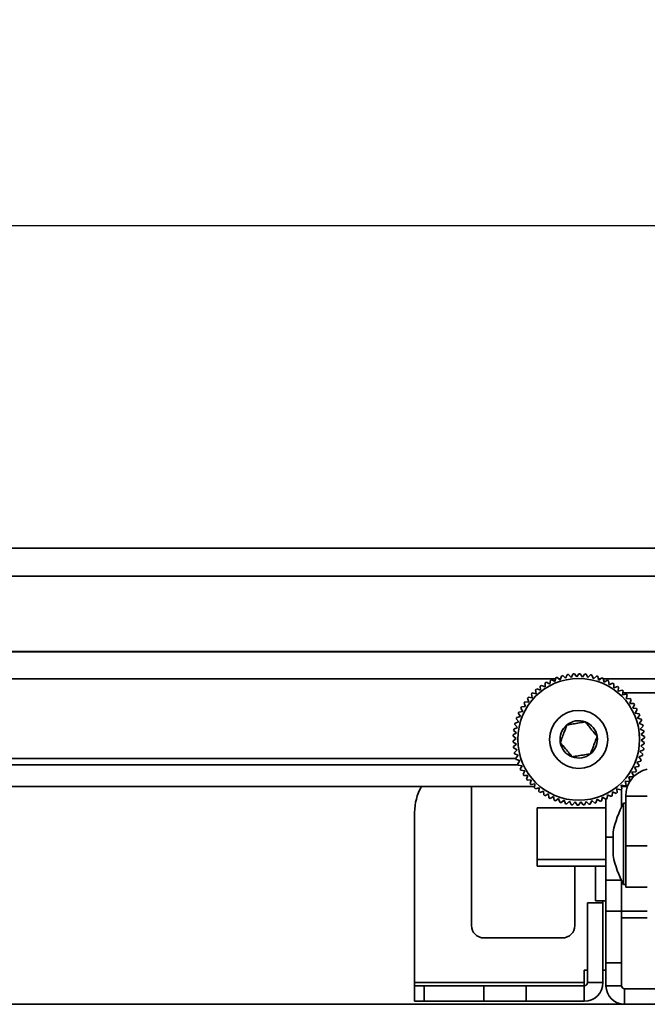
# Model space of a CAD drawing. Header units: millimetres. Extents: x 2 to 1120, y -2 to 861.
# Tile 35 of 226: x 436 to 462, y 135 to 175. Entities that reach past the tile are written whole.
import ezdxf

# ---------------------------------------------------------------- set-up
doc = ezdxf.new("R2010")
doc.units = ezdxf.units.MM
doc.header["$PDSIZE"] = -1
doc.styles.add('SLDTEXTSTYLE0', font='meiryo.ttc', dxfattribs={"width": 0.605})
doc.dimstyles.new('SLDDIMSTYLE1', dxfattribs={"dimtxt": 5.650301, "dimasz": 4.572, "dimexe": 0, "dimexo": 0.0625, "dimgap": 1.412575, "dimtad": 0, "dimtih": 1, "dimtoh": 1, "dimdec": 1, "dimlfac": 3, "dimrnd": 1e-09, "dimzin": 12, "dimdsep": 46, "dimtxsty": 'SLDTEXTSTYLE0', "dimsah": 1, "dimcen": 0.09, "dimadec": 0, "dimazin": 3, "dimtfac": 1, "dimtofl": 0, "dimtmove": 0, "dimatfit": 3, "dimfxl": 1, "dimfrac": 2, "dimtolj": 1, "dimtzin": 12, "dimarcsym": 0})

# ---------------------------------------------------------------- blocks, each defined once
blk = doc.blocks.new('*D41')
at = {"color": 0, "linetype": 'Continuous', "lineweight": -2}
for p, q in [((313.161, 146.583), (313.161, 166.364)), ((317.733, 166.364), (394.283, 166.364)), ((490.142, 166.364), (413.592, 166.364)), ((494.714, 146.583), (494.714, 166.364))]:
    blk.add_line(p, q, dxfattribs=at)
at = {"color": 0}
for points in [[(317.733, 167.126), (317.733, 165.602), (313.161, 166.364)], [(490.142, 165.602), (490.142, 167.126), (494.714, 166.364)]]:
    blk.add_solid(points, dxfattribs=at)
at = {"layer": 'Defpoints', "color": 0}
for p in [(494.714, 166.364), (313.161, 146.521), (494.714, 146.521)]:
    blk.add_point(p, dxfattribs=at)
at = {"color": 0, "lineweight": 18, "insert": (403.938, 174.804), "char_height": 5.6503, "attachment_point": 2, "style": 'SLDTEXTSTYLE0'}
blk.add_mtext('\\A1;544.7\\P(21.44)', dxfattribs=at)

msp = doc.modelspace()

# ---------------------------------------------------------------- linework, layer by layer
at = {"color": 7, "linetype": 'Continuous', "lineweight": 35}
for p, q in [((324.7743, 153.1755), (483.101, 153.1755)), ((483.101, 152.0367), (324.7743, 152.0367)), ((482.0003, 148.943), (325.875, 148.943)), ((325.875, 148.9424), (482.0003, 148.9424)), ((458.4457, 147.8916), (458.5735, 147.7939)), ((458.5735, 147.7939), (458.6236, 147.9467)), ((458.6768, 147.9607), (458.7953, 147.8519)), ((458.7953, 147.8519), (458.8589, 147.9997)), ((458.9132, 148.0088), (459.0215, 147.8898)), ((459.0215, 147.8898), (459.0981, 148.0313)), ((459.1529, 148.0355), (459.2501, 147.9073)), ((459.2501, 147.9073), (459.3391, 148.0414)), ((459.394, 148.0406), (459.4794, 147.9043)), ((459.4794, 147.9043), (459.58, 148.0298)), ((459.6347, 148.0241), (459.7075, 147.8807)), ((459.7075, 147.8807), (459.8189, 147.9966)), ((459.8729, 147.9861), (459.9325, 147.8367)), ((459.9325, 147.8367), (460.0539, 147.9422)), ((460.1067, 147.9269), (460.1527, 147.7727)), ((457.7642, 147.3722), (457.7574, 147.5329)), ((457.8023, 147.5647), (457.9515, 147.5045)), ((457.9515, 147.5045), (457.9591, 147.6652)), ((458.0067, 147.6928), (458.1499, 147.6195)), ((458.1499, 147.6195), (458.1719, 147.7788)), ((458.2217, 147.802), (458.3578, 147.7162)), ((458.3578, 147.7162), (458.394, 147.8729)), ((460.1527, 147.7727), (460.2831, 147.867)), ((460.3343, 147.847), (460.3663, 147.6893)), ((460.3663, 147.6893), (460.5046, 147.7715)), ((460.5538, 147.747), (460.5715, 147.5871)), ((460.5715, 147.5871), (460.7166, 147.6565)), ((460.7634, 147.6277), (460.7667, 147.4668)), ((460.7667, 147.4668), (460.9175, 147.523)), ((460.9615, 147.4901), (460.9504, 147.3296)), ((457.269, 147.0784), (457.4289, 147.0601)), ((457.4289, 147.0601), (457.3935, 147.217)), ((457.432, 147.2562), (457.5895, 147.2237)), ((457.5895, 147.2237), (457.5683, 147.3831)), ((457.6102, 147.4188), (457.7642, 147.3722)), ((460.9504, 147.3296), (461.1056, 147.372)), ((461.1465, 147.3353), (461.1211, 147.1764)), ((461.1211, 147.1764), (461.2794, 147.2048)), ((463.4826, 147.2582), (461.1342, 147.2582)), ((461.3169, 147.1645), (461.2773, 147.0086)), ((456.9941, 146.6826), (457.1547, 146.6931)), ((457.1547, 146.6931), (457.0918, 146.8412)), ((457.1227, 146.8866), (457.2835, 146.8827)), ((457.2835, 146.8827), (457.2342, 147.0359)), ((461.2773, 147.0086), (461.4376, 147.0226)), ((461.4713, 146.9792), (461.4179, 146.8274)), ((461.4179, 146.8274), (461.5787, 146.827)), ((461.6084, 146.7807), (461.5416, 146.6344)), ((456.7943, 146.244), (456.9504, 146.283)), ((456.9504, 146.283), (456.8621, 146.4175)), ((456.8844, 146.4678), (457.0433, 146.4926)), ((457.0433, 146.4926), (456.9674, 146.6345)), ((461.5416, 146.6344), (461.7018, 146.6196)), ((461.7272, 146.5708), (461.6475, 146.4311)), ((461.6475, 146.4311), (461.8058, 146.4019)), ((461.8267, 146.3511), (461.7348, 146.219)), ((456.8226, 145.8431), (456.7117, 145.9596)), ((456.7247, 146.0131), (456.8766, 146.0659)), ((456.8766, 146.0659), (456.7766, 146.1919)), ((461.7348, 146.219), (461.8898, 146.1758)), ((461.9061, 146.1233), (461.8028, 146)), ((461.8028, 146), (461.9532, 145.9431)), ((461.9648, 145.8894), (461.8508, 145.7758)), ((456.7754, 145.3874), (456.6455, 145.4823)), ((456.6487, 145.5372), (456.7888, 145.6163)), ((456.7888, 145.6163), (456.6679, 145.7224)), ((456.676, 145.7768), (456.8226, 145.8431)), ((461.8508, 145.7758), (461.9956, 145.7057)), ((462.0022, 145.6511), (461.8785, 145.5482)), ((461.8785, 145.5482), (462.0164, 145.4654)), ((456.643, 145.296), (456.7754, 145.3874)), ((456.7827, 145.1582), (456.6448, 145.2411)), ((456.659, 145.0553), (456.7827, 145.1582)), ((462.0125, 145.1693), (461.8724, 145.0901)), ((461.8724, 145.0901), (461.9933, 144.984)), ((462.0182, 145.4104), (461.8858, 145.319)), ((461.8858, 145.319), (462.0157, 145.2241)), ((456.8104, 144.9306), (456.6656, 145.0008)), ((456.6964, 144.8171), (456.8104, 144.9306)), ((456.8584, 144.7064), (456.708, 144.7633)), ((456.7551, 144.5831), (456.8584, 144.7064)), ((461.9365, 144.6933), (461.7846, 144.6405)), ((461.9852, 144.9296), (461.8386, 144.8633)), ((461.8386, 144.8633), (461.9495, 144.7468)), ((351.0231, 144.3119), (456.8523, 144.3119)), ((456.9264, 144.4874), (456.7714, 144.5306)), ((456.8345, 144.3553), (456.9264, 144.4874)), ((457.0136, 144.2754), (456.8554, 144.3045)), ((456.934, 144.1356), (457.0136, 144.2754)), ((461.8669, 144.4624), (461.7108, 144.4234)), ((461.7108, 144.4234), (461.7991, 144.2889)), ((461.7846, 144.6405), (461.8846, 144.5145)), ((457.1196, 144.072), (456.9594, 144.0868)), ((457.0528, 143.9257), (457.1196, 144.072)), ((457.2433, 143.879), (457.0825, 143.8794)), ((457.1899, 143.7272), (457.2433, 143.879)), ((461.6671, 144.0239), (461.5065, 144.0133)), ((461.5065, 144.0133), (461.5694, 143.8652)), ((461.7768, 144.2386), (461.6179, 144.2138)), ((461.6179, 144.2138), (461.6938, 144.0719)), ((457.3839, 143.6978), (457.2236, 143.6838)), ((457.3443, 143.5419), (457.3839, 143.6978)), ((457.5401, 143.53), (457.3818, 143.5016)), ((457.5147, 143.3711), (457.5401, 143.53)), ((461.2292, 143.4502), (461.0717, 143.4827)), ((461.0717, 143.4827), (461.0929, 143.3233)), ((461.0763, 143.4482), (461.3323, 143.4482)), ((461.3921, 143.628), (461.2323, 143.6463)), ((461.2323, 143.6463), (461.2677, 143.4894)), ((461.5385, 143.8198), (461.3777, 143.8237)), ((461.3777, 143.8237), (461.427, 143.6706)), ((350.3303, 143.4263), (457.5235, 143.4263)), ((454.9411, 143.4263), (454.9411, 137.7357)), ((457.7108, 143.3768), (457.5556, 143.3344)), ((457.6996, 143.2163), (457.7108, 143.3768)), ((457.8944, 143.2396), (457.7437, 143.1834)), ((457.8978, 143.0787), (457.8944, 143.2396)), ((458.0897, 143.1193), (457.9446, 143.0499)), ((458.1074, 142.9595), (458.0897, 143.1193)), ((460.5113, 143.0869), (460.4893, 142.9276)), ((460.6545, 143.0137), (460.5113, 143.0869)), ((460.7097, 143.2019), (460.7021, 143.0412)), ((460.8589, 143.1417), (460.7097, 143.2019)), ((461.051, 143.2876), (460.897, 143.3342)), ((460.897, 143.3342), (460.9038, 143.1735)), ((461.0792, 143.4263), (461.3239, 143.4263)), ((461.0794, 143.3116), (461.0794, 142.5764)), ((458.2949, 143.0171), (458.1566, 142.9349)), ((458.3269, 142.8594), (458.2949, 143.0171)), ((458.5085, 142.9337), (458.3781, 142.8394)), ((458.5545, 142.7795), (458.5085, 142.9337)), ((458.7287, 142.8697), (458.6073, 142.7642)), ((458.7883, 142.7203), (458.7287, 142.8697)), ((458.9537, 142.8258), (458.8423, 142.7098)), ((459.0265, 142.6823), (458.9537, 142.8258)), ((459.1818, 142.8022), (459.0812, 142.6766)), ((459.2672, 142.6658), (459.1818, 142.8022)), ((459.4111, 142.7991), (459.3221, 142.6651)), ((459.5083, 142.6709), (459.4111, 142.7991)), ((459.6397, 142.8166), (459.5631, 142.6751)), ((459.748, 142.6976), (459.6397, 142.8166)), ((459.8659, 142.8545), (459.8023, 142.7067)), ((459.9844, 142.7458), (459.8659, 142.8545)), ((460.0877, 142.9125), (460.0376, 142.7597)), ((460.2155, 142.8149), (460.0877, 142.9125)), ((460.3034, 142.9902), (460.2672, 142.8335)), ((460.4395, 142.9044), (460.3034, 142.9902)), ((460.4469, 141.3558), (460.4469, 142.9078)), ((461.2521, 142.7489), (461.1674, 142.7489)), ((461.1674, 142.7489), (461.1674, 139.6139)), ((462.1377, 143.0283), (461.2521, 143.0283)), ((461.2521, 143.0283), (461.2521, 140.9963)), ((452.6127, 135.3983), (452.6127, 142.3622)), ((460.4469, 142.5504), (457.6335, 142.5504)), ((457.6335, 141.5832), (457.6335, 142.5504)), ((457.6335, 140.4337), (457.6335, 141.5832)), ((460.7407, 141.5635), (460.7407, 140.6564)), ((460.4469, 139.5919), (460.4469, 141.3558)), ((460.7407, 140.6564), (460.7407, 140.5983)), ((461.2521, 140.9963), (462.1377, 140.9963)), ((461.2521, 139.3029), (461.2521, 140.9963)), ((457.6335, 140.4337), (460.4469, 140.4337)), ((457.6335, 140.1699), (457.6335, 140.4337)), ((457.6335, 140.1699), (460.4469, 140.1699)), ((459.1744, 137.7357), (459.1744, 140.1699)), ((460.0236, 140.1699), (460.0236, 138.7452)), ((460.4469, 139.5919), (461.0763, 139.5919)), ((460.4469, 138.3219), (460.4469, 139.5919)), ((461.0794, 139.5855), (461.0794, 138.317)), ((461.1674, 139.6139), (461.1674, 139.413)), ((461.1674, 139.413), (461.2521, 139.413)), ((462.1377, 139.3029), (461.2521, 139.3029)), ((459.6875, 138.658), (459.6875, 135.3983)), ((460.3199, 138.658), (459.6875, 138.658)), ((460.3199, 138.7452), (460.0236, 138.7452)), ((460.3199, 138.7452), (460.4469, 138.7452)), ((460.3199, 138.658), (460.3199, 135.3983)), ((460.4469, 136.2052), (460.4469, 138.3219)), ((460.4469, 138.3219), (461.0794, 138.3219)), ((461.0794, 138.3219), (461.0794, 136.2052)), ((461.0794, 138.317), (462.1377, 138.317)), ((461.0794, 138.0532), (462.1377, 138.0532)), ((455.4491, 137.2277), (458.6664, 137.2277)), ((461.0794, 136.2052), (460.4469, 136.2052)), ((460.4469, 135.2713), (460.4469, 136.2052)), ((461.0794, 135.2713), (461.0794, 136.2052)), ((459.5605, 135.9089), (459.6875, 135.9089)), ((459.5605, 135.9089), (459.5605, 135.3983)), ((460.4469, 135.9089), (460.3199, 135.9089)), ((459.5605, 135.3983), (452.6127, 135.3983)), ((452.6127, 135.3983), (452.6127, 135.2713)), ((459.5605, 135.2713), (459.5605, 135.3983)), ((459.6875, 135.3983), (460.3199, 135.3983)), ((452.6127, 134.6389), (452.6127, 135.2713)), ((452.6127, 135.2713), (453.0067, 135.2713)), ((453.0067, 135.2713), (453.0067, 134.6389)), ((455.4535, 135.2713), (453.0067, 135.2713)), ((455.4535, 134.6389), (455.4535, 135.2713)), ((455.4535, 135.2713), (457.1762, 135.2713)), ((457.1762, 135.2713), (457.1762, 134.6389)), ((459.5605, 135.2713), (457.1762, 135.2713)), ((459.5605, 135.2713), (459.5605, 134.6389)), ((461.0794, 135.2713), (460.4469, 135.2713)), ((461.2064, 135.1443), (461.2064, 134.5119)), ((471.0277, 135.1443), (461.2064, 135.1443)), ((453.0067, 134.6389), (452.6127, 134.6389)), ((453.0067, 134.6389), (455.4535, 134.6389)), ((457.1762, 134.6389), (455.4535, 134.6389)), ((459.5605, 134.6389), (457.1762, 134.6389)), ((328.6044, 134.5119), (569.2611, 134.5119))]:
    msp.add_line(p, q, dxfattribs=at)
at = {"color": 8, "linetype": 'Continuous', "lineweight": 35}
for p, q in [((349.5138, 147.8289), (458.3838, 147.8289)), ((458.5277, 147.8289), (458.585, 147.8289)), ((460.1359, 147.8289), (460.2304, 147.8289)), ((460.3379, 147.8289), (463.7936, 147.8289)), ((456.7603, 144.5659), (351.106, 144.5659)), ((460.4469, 141.3558), (460.7407, 141.3558)), ((460.3199, 138.7452), (460.3199, 138.658))]:
    msp.add_line(p, q, dxfattribs=at)
at = {"color": 7, "linetype": 'Continuous', "lineweight": 35}
for radius in [2.4934, 1.1887]:
    msp.add_circle((459.3306, 145.3532), radius, dxfattribs=at)
for centre, radius, start, end in [((459.3306, 145.3532), 2.6882, 109.2191, 110.39106), ((459.3306, 145.3532), 2.6882, 104.07624, 105.2482), ((459.3306, 145.3532), 2.6882, 98.93338, 100.10534), ((459.3306, 145.3532), 2.6882, 93.79052, 94.96249), ((459.3306, 145.3532), 2.6882, 88.64767, 89.81963), ((459.3306, 145.3532), 2.6882, 83.50481, 84.67677), ((459.3306, 145.3532), 2.6882, 78.36195, 79.53391), ((459.3306, 145.3532), 2.6882, 73.2191, 74.39106), ((459.3306, 145.3532), 2.6882, 124.64767, 125.81963), ((459.3306, 145.3532), 2.6882, 119.50481, 120.67677), ((459.3306, 145.3532), 2.6882, 114.36195, 115.53391), ((459.3306, 145.3532), 2.6882, 68.07624, 69.2482), ((459.3306, 145.3532), 2.6882, 62.93338, 64.10534), ((459.3306, 145.3532), 2.6882, 57.79052, 58.96249), ((459.3306, 145.3532), 2.6882, 52.64767, 53.81963), ((459.3306, 145.3532), 2.6882, 140.07624, 141.2482), ((459.3306, 145.3532), 2.6882, 134.93338, 136.10534), ((459.3306, 145.3532), 2.6882, 129.79052, 130.96249), ((459.3306, 145.3532), 2.6882, 47.50481, 48.67677), ((459.3306, 145.3532), 2.6882, 42.36195, 43.53391), ((459.3306, 145.3532), 2.6882, 150.36195, 151.53391), ((459.3306, 145.3532), 2.6882, 145.2191, 146.39106), ((459.3306, 145.3532), 2.6882, 37.2191, 38.39106), ((459.3306, 145.3532), 2.6882, 32.07624, 33.2482), ((459.3306, 145.3532), 2.6882, 155.50481, 156.67677), ((459.3306, 145.3532), 2.6882, 26.93338, 28.10534), ((459.3306, 145.3532), 2.6882, 21.79052, 22.96249), ((459.3306, 145.3532), 2.6882, 165.79052, 166.96249), ((459.3306, 145.3532), 2.6882, 160.64767, 161.81963), ((459.3306, 145.3532), 0.7638, 129.51936, 189.51936), ((459.3306, 145.3532), 0.7638, 69.51936, 129.51936), ((459.3306, 145.3532), 0.7638, 9.51936, 69.51936), ((459.3306, 145.3532), 2.6882, 16.64767, 17.81963), ((459.3306, 145.3532), 2.6882, 11.50481, 12.67677), ((459.3306, 145.3532), 2.6882, 176.07624, 177.2482), ((459.3306, 145.3532), 2.6882, 170.93338, 172.10534), ((459.3306, 145.3532), 0.7638, 309.51936, 9.51936), ((459.3306, 145.3532), 2.6882, 6.36195, 7.53391), ((459.3306, 145.3532), 2.6882, 1.2191, 2.39106), ((459.3306, 145.3532), 2.6882, 181.2191, 182.39106), ((459.3306, 145.3532), 2.6882, 186.36195, 187.53391), ((459.3306, 145.3532), 0.7638, 189.51936, 249.51936), ((459.3306, 145.3532), 2.6882, 356.07624, 357.2482), ((459.3306, 145.3532), 2.6882, 191.50481, 192.67677), ((459.3306, 145.3532), 0.7638, 249.51936, 309.51936), ((459.3306, 145.3532), 2.6882, 345.79052, 346.96249), ((459.3306, 145.3532), 2.6882, 350.93338, 352.10534), ((459.3306, 145.3532), 2.6882, 196.64767, 197.81963), ((459.3306, 145.3532), 2.6882, 201.79052, 202.96249), ((459.3306, 145.3532), 2.6882, 335.50481, 336.67677), ((459.3306, 145.3532), 2.6882, 340.64767, 341.81963), ((459.3306, 145.3532), 2.6882, 206.93338, 208.10534), ((459.3306, 145.3532), 2.6882, 212.07624, 213.2482), ((462.3917, 143.0283), 1.1396, 102.8784, 180), ((459.3306, 145.3532), 2.6882, 325.2191, 326.39106), ((459.3306, 145.3532), 2.6882, 330.36195, 331.53391), ((459.3306, 145.3532), 2.6882, 217.2191, 218.39106), ((459.3306, 145.3532), 2.6882, 222.36195, 223.53391), ((459.3306, 145.3532), 2.6882, 314.93338, 316.10534), ((459.3306, 145.3532), 2.6882, 320.07624, 321.2482), ((454.7294, 142.3622), 2.1167, 149.81997, 180), ((459.3306, 145.3532), 2.6882, 227.50481, 228.67677), ((459.3306, 145.3532), 2.6882, 232.64767, 233.81963), ((459.3306, 145.3532), 2.6882, 237.79052, 238.96249), ((459.3306, 145.3532), 2.6882, 299.50481, 300.67677), ((459.3306, 145.3532), 2.6882, 304.64767, 305.81963), ((459.3306, 145.3532), 2.6882, 309.79052, 310.96249), ((459.3306, 145.3532), 2.6882, 242.93338, 244.10534), ((459.3306, 145.3532), 2.6882, 248.07624, 249.2482), ((459.3306, 145.3532), 2.6882, 253.2191, 254.39106), ((459.3306, 145.3532), 2.6882, 258.36195, 259.53391), ((459.3306, 145.3532), 2.6882, 263.50481, 264.67677), ((459.3306, 145.3532), 2.6882, 268.64767, 269.81963), ((459.3306, 145.3532), 2.6882, 273.79052, 274.96249), ((459.3306, 145.3532), 2.6882, 278.93338, 280.10534), ((459.3306, 145.3532), 2.6882, 284.07624, 285.2482), ((459.3306, 145.3532), 2.6882, 289.2191, 290.39106), ((459.3306, 145.3532), 2.6882, 294.36195, 295.53391), ((464.8928, 140.7381), 4.2333, 151.64236, 168.75681), ((464.8928, 141.4237), 4.2333, 191.24319, 208.35764), ((455.4491, 137.7357), 0.508, 180, 270), ((458.6664, 137.7357), 0.508, 270, 0), ((459.5605, 135.3983), 0.127, 270, 0), ((459.5605, 135.3983), 0.7595, 270, 0), ((461.2064, 135.2713), 0.7595, 180, 270), ((461.2064, 135.2713), 0.127, 180, 270)]:
    msp.add_arc(centre, radius, start, end, dxfattribs=at)
for points, knots in [([(458.8446, 145.9424), (458.8063, 145.84), (458.7408, 145.6647), (458.6457, 145.4099), (458.5983, 145.2831), (458.5773, 145.2269)], [0, 0, 0, 0, 0.4391221, 0.7513714, 1, 1, 1, 1]), ([(459.5978, 146.0687), (459.5609, 146.0625), (459.4441, 146.0429), (459.2295, 146.007), (459.0075, 145.9697), (458.8875, 145.9496), (458.8446, 145.9424)], [0, 0, 0, 0, 0.1560255, 0.4937074, 0.8190578, 1, 1, 1, 1]), ([(460.0839, 145.4795), (460.0143, 145.5639), (459.8952, 145.7082), (459.7222, 145.918), (459.636, 146.0224), (459.5978, 146.0687)], [0, 0, 0, 0, 0.4391221, 0.7513714, 1, 1, 1, 1]), ([(459.8166, 144.764), (459.8549, 144.8664), (459.9203, 145.0417), (460.0155, 145.2965), (460.0629, 145.4233), (460.0839, 145.4795)], [0, 0, 0, 0, 0.4391221, 0.7513714, 1, 1, 1, 1]), ([(458.5773, 145.2269), (458.6469, 145.1425), (458.766, 144.9982), (458.939, 144.7884), (459.0252, 144.684), (459.0634, 144.6377)], [0, 0, 0, 0, 0.4391221, 0.7513714, 1, 1, 1, 1]), ([(459.0634, 144.6377), (459.1063, 144.6449), (459.2263, 144.665), (459.4483, 144.7023), (459.6629, 144.7382), (459.7797, 144.7578), (459.8166, 144.764)], [0, 0, 0, 0, 0.1809422, 0.5062926, 0.8439745, 1, 1, 1, 1])]:
    msp.add_open_spline(points, degree=3, knots=knots, dxfattribs=at)

# ---------------------------------------------------------------- dimensions: what is measured, and where the dimension line sits
at = {"color": 7, "linetype": 'Continuous', "lineweight": 18}
dim = msp.add_linear_dim(base=(494.7139, 166.3638), p1=(313.1615, 146.5209), p2=(494.7139, 146.5209), text='<>\\P(21.44)', dimstyle='SLDDIMSTYLE1', dxfattribs=at)
dim.commit()
dim.dimension.update_dxf_attribs({"geometry": '*D41', "text_midpoint": (403.9377, 166.3638), "dimtype": 160})

doc.saveas('drawing.dxf')
